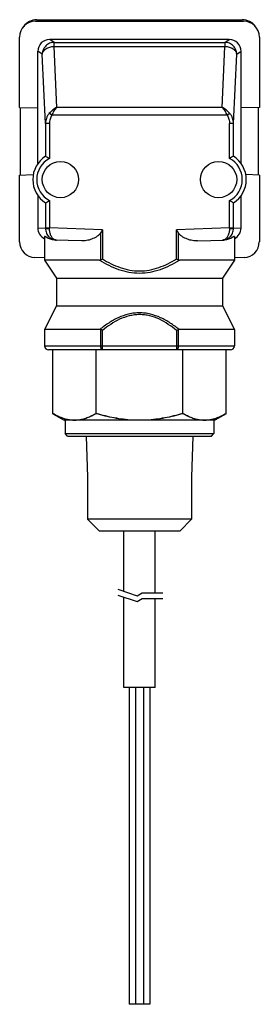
# Model space of a CAD drawing. Header units: inches. Extents: x 74 to 393, y -180 to 341.
# Tile 21 of 21: x 274 to 304, y 217 to 341. Entities that reach past the tile are written whole.
import ezdxf

# ---------------------------------------------------------------- set-up
doc = ezdxf.new("R2010")
doc.units = ezdxf.units.IN
doc.header["$LTSCALE"] = 0.595472
doc.header["$MEASUREMENT"] = 0
doc.layers.get('0').update_dxf_attribs({"linetype": 'CONTINUOUS'})
for name, color, linetype in [('I-0368-R30', 7, 'CONTINUOUS'), ('I-0369-R10', 7, 'CONTINUOUS'), ('I-0370-R10', 7, 'CONTINUOUS'), ('P-0525_D09-A10', 7, 'CONTINUOUS'), ('P-0526_D12-1-A10', 7, 'CONTINUOUS'), ('W-0130-XX0', 7, 'CONTINUOUS')]:
    doc.layers.add(name, color=color, linetype=linetype)

msp = doc.modelspace()

# ---------------------------------------------------------------- linework, layer by layer
for p, q in [((286.68, 269), (286.68, 276.6)), ((290.68, 268.79), (290.68, 276.6)), ((285.94, 269.24), (288.4, 268.41)), ((288.4, 268.41), (289, 268.79)), ((289, 268.79), (291.63, 268.79)), ((285.94, 268.52), (288.4, 267.69)), ((286.68, 256.82), (286.68, 268.27)), ((288.4, 267.69), (289, 268.06)), ((289, 268.06), (291.63, 268.06)), ((290.68, 256.82), (290.68, 268.06))]:
    msp.add_line(p, q)
at = {"layer": 'I-0368-R30', "color": 7, "linetype": 'Continuous'}
for p, q in [((277.71, 291.48), (277.71, 299.48)), ((283.19, 291.48), (283.19, 299.48)), ((294.16, 291.48), (294.16, 299.48)), ((299.65, 291.48), (299.65, 299.48)), ((277.71, 291.48), (277.73, 291.46)), ((299.63, 291.46), (299.65, 291.48)), ((281.94, 288.6), (282.1, 283.39)), ((295.42, 288.6), (295.26, 283.39))]:
    msp.add_line(p, q, dxfattribs=at)
for centre, radius, start, end in [((280.45, 294.76), 4.14, 263.9203, 276.0799), ((288.68, 307.18), 16.55, 266.9212, 273.0787), ((296.91, 294.76), 4.14, 263.92, 276.0797)]:
    msp.add_arc(centre, radius, start, end, dxfattribs=at)
for points, knots in [([(277.73, 291.46), (277.91, 291.36), (278.28, 291.16), (278.85, 290.92), (279.43, 290.74), (279.82, 290.67), (280.01, 290.65)], [0, 0, 0, 0, 0.260237, 0.513172, 0.75924, 1, 1, 1, 1]), ([(280.89, 290.65), (281.09, 290.67), (281.48, 290.74), (282.06, 290.92), (282.64, 291.17), (283.01, 291.37), (283.19, 291.48)], [0, 0, 0, 0, 0.240652, 0.48668, 0.739657, 1, 1, 1, 1]), ([(283.19, 291.48), (283.94, 291.26), (285.08, 290.98), (286.62, 290.74), (287.4, 290.67), (287.79, 290.65)], [0, 0, 0, 0, 0.499927, 0.749964, 1, 1, 1, 1]), ([(289.57, 290.65), (289.96, 290.67), (290.73, 290.74), (292.28, 290.98), (293.41, 291.26), (294.16, 291.48)], [0, 0, 0, 0, 0.250036, 0.500073, 1, 1, 1, 1]), ([(294.16, 291.48), (294.35, 291.37), (294.72, 291.17), (295.29, 290.92), (295.88, 290.74), (296.27, 290.67), (296.47, 290.65)], [0, 0, 0, 0, 0.260343, 0.51332, 0.759348, 1, 1, 1, 1]), ([(297.34, 290.65), (297.54, 290.67), (297.93, 290.74), (298.51, 290.92), (299.07, 291.16), (299.44, 291.36), (299.63, 291.46)], [0, 0, 0, 0, 0.24076, 0.486828, 0.739763, 1, 1, 1, 1])]:
    msp.add_open_spline(points, degree=3, knots=knots, dxfattribs=at)
at = {"layer": 'I-0369-R10', "color": 7, "linetype": 'Continuous'}
for p, q in [((277.71, 291.48), (277.71, 299.48)), ((283.19, 291.48), (283.19, 299.48)), ((294.16, 291.48), (294.16, 299.48)), ((299.65, 291.48), (299.65, 299.48)), ((277.73, 291.46), (277.71, 291.48)), ((277.71, 291.48), (277.73, 291.46)), ((299.63, 291.46), (299.65, 291.48)), ((299.63, 291.46), (299.65, 291.48))]:
    msp.add_line(p, q, dxfattribs=at)
for centre, radius, start, end in [((280.45, 294.76), 4.14, 263.9201, 276.0798), ((288.68, 307.18), 16.55, 266.9212, 273.0787), ((296.91, 294.76), 4.14, 263.9203, 276.0799)]:
    msp.add_arc(centre, radius, start, end, dxfattribs=at)
for points, knots in [([(277.73, 291.46), (277.91, 291.36), (278.28, 291.16), (278.85, 290.92), (279.43, 290.74), (279.82, 290.67), (280.01, 290.65)], [0, 0, 0, 0, 0.260237, 0.513172, 0.75924, 1, 1, 1, 1]), ([(280.89, 290.65), (281.09, 290.67), (281.48, 290.74), (282.06, 290.92), (282.64, 291.17), (283.01, 291.37), (283.19, 291.48)], [0, 0, 0, 0, 0.240652, 0.48668, 0.739657, 1, 1, 1, 1]), ([(283.19, 291.48), (283.94, 291.26), (285.08, 290.98), (286.62, 290.74), (287.4, 290.67), (287.79, 290.65)], [0, 0, 0, 0, 0.499927, 0.749964, 1, 1, 1, 1]), ([(289.57, 290.65), (289.96, 290.67), (290.73, 290.74), (292.28, 290.98), (293.41, 291.26), (294.16, 291.48)], [0, 0, 0, 0, 0.250036, 0.500073, 1, 1, 1, 1]), ([(294.16, 291.48), (294.35, 291.37), (294.72, 291.17), (295.29, 290.92), (295.88, 290.74), (296.27, 290.67), (296.47, 290.65)], [0, 0, 0, 0, 0.260343, 0.513319, 0.759348, 1, 1, 1, 1]), ([(297.34, 290.65), (297.54, 290.67), (297.93, 290.74), (298.51, 290.92), (299.07, 291.16), (299.44, 291.36), (299.63, 291.46)], [0, 0, 0, 0, 0.24076, 0.486828, 0.739763, 1, 1, 1, 1])]:
    msp.add_open_spline(points, degree=3, knots=knots, dxfattribs=at)
at = {"layer": 'I-0370-R10', "color": 7, "linetype": 'Continuous'}
for p, q in [((277.71, 291.42), (277.71, 299.48)), ((283.19, 291.42), (283.19, 299.48)), ((294.16, 291.42), (294.16, 299.48)), ((299.65, 291.42), (299.65, 299.48)), ((277.71, 291.42), (279.14, 290.6)), ((299.65, 291.42), (298.22, 290.6)), ((298.22, 290.6), (279.14, 290.6)), ((279.28, 290.6), (279.28, 288.9)), ((298.08, 290.6), (298.08, 288.9)), ((279.58, 288.6), (279.28, 288.9)), ((279.28, 288.9), (298.08, 288.9)), ((279.58, 288.6), (297.78, 288.6)), ((297.78, 288.6), (298.08, 288.9)), ((282.1, 283.39), (282.1, 278.1)), ((295.26, 283.39), (295.26, 278.1)), ((283.6, 276.6), (282.1, 278.1)), ((295.26, 278.1), (282.1, 278.1)), ((293.76, 276.6), (295.26, 278.1)), ((293.76, 276.6), (283.6, 276.6))]:
    msp.add_line(p, q, dxfattribs=at)
for points, knots in [([(279.27, 290.74), (279.14, 290.78), (278.6, 290.95), (278.08, 291.21), (277.71, 291.42)], [0, 0, 0, 0, 0.243013, 1, 1, 1, 1]), ([(283.19, 291.42), (283.01, 291.32), (282.64, 291.12), (282.07, 290.87), (281.49, 290.69), (281.09, 290.62), (280.9, 290.6)], [0, 0, 0, 0, 0.260315, 0.513289, 0.759335, 1, 1, 1, 1]), ([(287.79, 290.6), (287.4, 290.62), (286.62, 290.69), (285.08, 290.93), (283.94, 291.21), (283.19, 291.42)], [0, 0, 0, 0, 0.250036, 0.500072, 1, 1, 1, 1]), ([(294.16, 291.42), (293.41, 291.21), (292.28, 290.93), (290.74, 290.69), (289.96, 290.62), (289.57, 290.6)], [0, 0, 0, 0, 0.499928, 0.749964, 1, 1, 1, 1]), ([(296.46, 290.6), (296.26, 290.62), (295.87, 290.69), (295.29, 290.87), (294.72, 291.12), (294.35, 291.32), (294.16, 291.42)], [0, 0, 0, 0, 0.240665, 0.486711, 0.739685, 1, 1, 1, 1]), ([(299.65, 291.42), (299.52, 291.35), (299.02, 291.08), (298.49, 290.85), (298.08, 290.74)], [0, 0, 0, 0, 0.257621, 1, 1, 1, 1]), ([(280, 290.6), (279.94, 290.61), (279.7, 290.64), (279.45, 290.69), (279.27, 290.74)], [0, 0, 0, 0, 0.24801, 1, 1, 1, 1]), ([(298.08, 290.74), (298.02, 290.72), (297.78, 290.66), (297.54, 290.62), (297.35, 290.6)], [0, 0, 0, 0, 0.25245, 1, 1, 1, 1])]:
    msp.add_open_spline(points, degree=3, knots=knots, dxfattribs=at)
at = {"layer": 'P-0525_D09-A10', "color": 7, "linetype": 'Continuous'}
for p, q in [((275.52, 341), (301.84, 341)), ((273.52, 330.12), (273.52, 339)), ((277.88, 338.32), (277.32, 338.7)), ((300.04, 338.7), (277.32, 338.7)), ((277.88, 337.82), (277.88, 338.32)), ((277.88, 338.32), (299.48, 338.32)), ((299.48, 338.32), (300.04, 338.7)), ((299.48, 338.32), (299.48, 337.82)), ((303.84, 339), (303.84, 330.12)), ((275.82, 323.01), (275.82, 337.2)), ((276.38, 336.82), (275.82, 337.2)), ((278.24, 330.12), (277.88, 337.82)), ((277.88, 337.82), (299.48, 337.82)), ((299.12, 330.12), (299.48, 337.82)), ((300.97, 336.82), (301.54, 337.2)), ((301.54, 323.01), (301.54, 337.2)), ((276.79, 328.06), (276.38, 336.82)), ((300.56, 328.06), (300.97, 336.82)), ((273.52, 330.12), (275.82, 330.04)), ((273.62, 321.56), (273.62, 330.12)), ((299.12, 330.12), (278.24, 330.12)), ((303.84, 330.12), (301.54, 330.04)), ((303.74, 321.56), (303.74, 330.12)), ((277.6, 329.13), (277.27, 329.37)), ((299.76, 329.13), (277.6, 329.13)), ((300.09, 329.36), (299.76, 329.13)), ((276.79, 328.06), (276.79, 323.94)), ((277.29, 328.06), (276.79, 328.06)), ((277.29, 328.06), (277.29, 323.66)), ((300.07, 323.66), (300.07, 328.06)), ((300.56, 328.06), (300.07, 328.06)), ((300.56, 323.94), (300.56, 328.06)), ((273.52, 321.56), (275.24, 321.62)), ((273.52, 313.14), (273.52, 321.56)), ((303.84, 321.56), (302.11, 321.62)), ((303.84, 321.56), (303.84, 313.14)), ((275.82, 318.97), (275.82, 314.88)), ((301.54, 314.88), (301.54, 318.98)), ((276.79, 318.05), (276.79, 314.88)), ((277.29, 318.34), (277.29, 314.88)), ((300.07, 314.88), (300.07, 318.34)), ((300.56, 314.88), (300.56, 318.05)), ((275.82, 314.88), (276.79, 314.84)), ((276.79, 314.88), (277.29, 314.88)), ((276.79, 314.84), (276.79, 314.88)), ((283.99, 314.65), (277.29, 314.88)), ((277.29, 314.83), (277.29, 314.88)), ((300.07, 314.88), (293.37, 314.65)), ((300.07, 314.88), (300.56, 314.88)), ((300.07, 314.88), (300.07, 314.83)), ((300.56, 314.84), (301.54, 314.88)), ((300.56, 314.84), (300.56, 314.88)), ((276.68, 313.81), (276.68, 310.82)), ((283.78, 310.86), (283.78, 314.29)), ((283.99, 314.65), (283.99, 310.97)), ((293.37, 310.97), (293.37, 314.65)), ((293.57, 314.29), (293.57, 310.86)), ((300.68, 313.81), (300.68, 310.82)), ((281.35, 313.24), (277.97, 313.36)), ((296.01, 313.24), (299.38, 313.36)), ((276.68, 311.1), (275.45, 311.14)), ((301.91, 311.14), (300.68, 311.1)), ((276.68, 310.82), (278.18, 308.56)), ((283.61, 310.82), (276.68, 310.82)), ((300.68, 310.82), (293.75, 310.82)), ((300.68, 310.82), (299.18, 308.56)), ((278.18, 308.56), (278.18, 305.06)), ((278.18, 308.56), (299.18, 308.56)), ((299.18, 308.56), (299.18, 305.06)), ((278.18, 305.06), (276.68, 302.06)), ((278.18, 305.06), (299.18, 305.06)), ((299.18, 305.06), (300.68, 302.06)), ((276.68, 302.06), (276.68, 299.98)), ((283.67, 302.06), (276.68, 302.06)), ((283.78, 299.98), (283.78, 302.04)), ((283.99, 299.48), (283.99, 301.94)), ((293.37, 301.94), (293.37, 299.48)), ((293.57, 302.04), (293.57, 299.98)), ((300.68, 302.06), (293.68, 302.06)), ((300.68, 302.06), (300.68, 299.98)), ((276.68, 299.98), (300.68, 299.98)), ((300.18, 299.48), (277.18, 299.48))]:
    msp.add_line(p, q, dxfattribs=at)
for centre in [(278.68, 321), (298.68, 321)]:
    msp.add_circle(centre, 2.3, dxfattribs=at)
for centre, radius, start, end in [((278.68, 321), 3.5, 122.637, 237.363), ((278.68, 321), 3, 117.5359, 242.4641), ((298.68, 321), 3, 297.5359, 62.4641), ((298.68, 321), 3.5, 302.637, 57.363), ((278.23, 314.01), 0.669, 247.5676, 248.5581), ((299.13, 314.01), 0.669, 291.4386, 292.5065), ((254.31, 364.07), 60.83, 298.981, 299.2008), ((323.54, 364.95), 61.84, 240.8016, 241.0178), ((254.56, 239.97), 68.61, 64.5986, 64.787), ((323.48, 238.52), 70.21, 115.2148, 115.3989), ((277.18, 299.98), 0.5, 180, 270), ((300.18, 299.98), 0.5, 270, 0)]:
    msp.add_arc(centre, radius, start, end, dxfattribs=at)
for centre, major_axis, ratio, start_param, end_param in [((275.52, 338.99), (1.42, -1.42), 0.998783, 2.356803, 3.926382), ((301.83, 338.99), (-1.42, -1.42), 0.998783, 2.356803, 3.926382), ((277.32, 337.19), (1.25, -0.83), 0.998023, 2.159478, 3.728448), ((300.03, 337.19), (1.25, 0.83), 0.998023, -0.586855, 0.982115), ((277.32, 314.88), (1.5, -0.05), 0.998628, -3.106734, -1.983443), ((300.03, 314.88), (1.5, 0.05), 0.998628, -1.15815, -0.034859), ((275.52, 313.14), (1.44, 1.39), 0.998824, 2.374562, 3.909255), ((301.83, 313.14), (-1.44, 1.39), 0.998824, 2.37393, 3.908623)]:
    msp.add_ellipse(centre, major_axis=major_axis, ratio=ratio, start_param=start_param, end_param=end_param, dxfattribs=at)
for points, knots in [([(277.88, 338.32), (277.78, 338.32), (277.59, 338.3), (277.21, 338.19), (276.8, 337.91), (276.52, 337.49), (276.4, 337.12), (276.38, 336.92), (276.38, 336.82)], [0, 0, 0, 0, 0.125164, 0.25047, 0.499877, 0.749357, 0.874743, 1, 1, 1, 1]), ([(300.97, 336.82), (300.97, 336.92), (300.95, 337.12), (300.84, 337.49), (300.56, 337.91), (300.14, 338.19), (299.77, 338.3), (299.57, 338.32), (299.48, 338.32)], [0, 0, 0, 0, 0.125257, 0.250643, 0.500123, 0.74953, 0.874837, 1, 1, 1, 1]), ([(276.38, 336.82), (276.39, 336.89), (276.42, 337.02), (276.51, 337.2), (276.66, 337.37), (276.91, 337.58), (277.33, 337.76), (277.69, 337.81), (277.88, 337.82)], [0, 0, 0, 0, 0.099207, 0.204106, 0.317241, 0.43976, 0.709532, 1, 1, 1, 1]), ([(299.48, 337.82), (299.66, 337.81), (300.03, 337.76), (300.44, 337.58), (300.7, 337.37), (300.85, 337.2), (300.94, 337.02), (300.97, 336.89), (300.97, 336.82)], [0, 0, 0, 0, 0.290467, 0.560238, 0.682757, 0.795892, 0.900792, 1, 1, 1, 1]), ([(278.24, 330.12), (278.06, 330.03), (277.71, 329.8), (277.41, 329.52), (277.27, 329.37)], [0, 0, 0, 0, 0.491215, 1, 1, 1, 1]), ([(277.6, 329.13), (277.69, 329.31), (277.88, 329.66), (278.12, 329.98), (278.24, 330.12)], [0, 0, 0, 0, 0.523483, 1, 1, 1, 1]), ([(300.09, 329.36), (299.95, 329.52), (299.64, 329.8), (299.3, 330.03), (299.12, 330.12)], [0, 0, 0, 0, 0.508801, 1, 1, 1, 1]), ([(299.12, 330.12), (299.24, 329.98), (299.47, 329.66), (299.67, 329.31), (299.76, 329.13)], [0, 0, 0, 0, 0.476494, 1, 1, 1, 1]), ([(277.27, 329.37), (277.19, 329.28), (277.05, 329.08), (276.85, 328.65), (276.79, 328.29), (276.79, 328.06)], [0, 0, 0, 0, 0.251397, 0.501953, 1, 1, 1, 1]), ([(277.6, 329.13), (277.49, 328.97), (277.34, 328.62), (277.29, 328.25), (277.29, 328.06)], [0, 0, 0, 0, 0.499452, 1, 1, 1, 1]), ([(299.76, 329.13), (299.87, 328.97), (300.02, 328.62), (300.07, 328.25), (300.07, 328.06)], [0, 0, 0, 0, 0.499448, 1, 1, 1, 1]), ([(300.56, 328.06), (300.56, 328.29), (300.5, 328.65), (300.31, 329.08), (300.17, 329.28), (300.09, 329.36)], [0, 0, 0, 0, 0.498059, 0.74861, 1, 1, 1, 1]), ([(276.79, 323.94), (276.79, 323.94), (276.79, 323.94), (276.79, 323.94), (276.79, 323.94)], [0, 0, 0, 0, 0.506371, 1, 1, 1, 1]), ([(276.79, 323.94), (276.81, 323.93), (276.98, 323.84), (277.14, 323.75), (277.29, 323.66)], [0, 0, 0, 0, 0.101031, 1, 1, 1, 1]), ([(300.56, 323.94), (300.55, 323.93), (300.38, 323.84), (300.21, 323.75), (300.07, 323.66)], [0, 0, 0, 0, 0.101031, 1, 1, 1, 1]), ([(300.56, 323.94), (300.56, 323.94), (300.57, 323.94), (300.57, 323.94), (300.57, 323.94)], [0, 0, 0, 0, 0.493629, 1, 1, 1, 1]), ([(276.79, 318.05), (276.81, 318.06), (276.98, 318.15), (277.14, 318.25), (277.29, 318.34)], [0, 0, 0, 0, 0.101031, 1, 1, 1, 1]), ([(276.79, 318.05), (276.79, 318.05), (276.79, 318.05), (276.79, 318.05), (276.79, 318.05)], [0, 0, 0, 0, 0.493629, 1, 1, 1, 1]), ([(300.56, 318.05), (300.55, 318.06), (300.38, 318.15), (300.21, 318.25), (300.07, 318.34)], [0, 0, 0, 0, 0.101031, 1, 1, 1, 1]), ([(300.57, 318.05), (300.57, 318.05), (300.57, 318.05), (300.56, 318.05), (300.56, 318.05)], [0, 0, 0, 0, 0.506371, 1, 1, 1, 1]), ([(276.79, 314.85), (276.79, 314.84), (276.8, 314.84), (276.81, 314.84), (276.82, 314.84), (276.85, 314.84), (276.89, 314.84), (276.95, 314.83), (277.02, 314.83), (277.11, 314.83), (277.2, 314.83), (277.26, 314.83), (277.29, 314.83)], [0, 0, 0, 0, 0.009989, 0.028632, 0.05588, 0.091566, 0.187075, 0.311556, 0.460731, 0.629388, 0.811658, 1, 1, 1, 1]), ([(276.79, 314.84), (276.79, 314.74), (276.81, 314.53), (276.93, 314.15), (277.2, 313.74), (277.59, 313.48), (277.93, 313.37), (278.1, 313.35), (278.19, 313.35)], [0, 0, 0, 0, 0.139045, 0.274992, 0.531495, 0.770236, 0.88579, 1, 1, 1, 1]), ([(277.97, 313.4), (277.92, 313.41), (277.83, 313.47), (277.7, 313.57), (277.59, 313.72), (277.44, 313.96), (277.32, 314.33), (277.29, 314.66), (277.29, 314.83)], [0, 0, 0, 0, 0.091372, 0.19039, 0.299139, 0.418983, 0.69222, 1, 1, 1, 1]), ([(299.17, 313.35), (299.25, 313.35), (299.43, 313.37), (299.76, 313.48), (300.15, 313.74), (300.43, 314.15), (300.54, 314.53), (300.56, 314.74), (300.56, 314.84)], [0, 0, 0, 0, 0.11421, 0.229767, 0.468508, 0.725011, 0.860957, 1, 1, 1, 1]), ([(300.07, 314.83), (300.07, 314.66), (300.04, 314.33), (299.91, 313.96), (299.77, 313.72), (299.65, 313.58), (299.53, 313.47), (299.43, 313.42), (299.39, 313.4)], [0, 0, 0, 0, 0.307719, 0.580946, 0.700803, 0.809572, 0.908611, 1, 1, 1, 1]), ([(300.07, 314.83), (300.1, 314.83), (300.16, 314.83), (300.25, 314.83), (300.33, 314.83), (300.41, 314.83), (300.47, 314.84), (300.51, 314.84), (300.54, 314.84), (300.55, 314.84), (300.56, 314.84), (300.56, 314.84), (300.56, 314.84)], [0, 0, 0, 0, 0.188328, 0.370585, 0.53923, 0.688396, 0.812872, 0.908381, 0.944071, 0.971327, 0.989984, 1, 1, 1, 1]), ([(277.97, 313.36), (277.87, 313.36), (277.68, 313.38), (277.42, 313.45), (277.23, 313.53), (277.1, 313.59), (277.01, 313.64), (276.93, 313.69), (276.87, 313.73), (276.81, 313.76), (276.77, 313.79), (276.73, 313.81), (276.7, 313.82), (276.69, 313.82), (276.68, 313.81), (276.68, 313.81), (276.68, 313.81)], [0, 0, 0, 0, 0.215242, 0.408097, 0.578668, 0.655189, 0.725388, 0.788761, 0.84462, 0.8922, 0.930728, 0.95959, 0.978928, 0.990162, 0.994628, 1, 1, 1, 1]), ([(283.78, 314.29), (283.72, 314.19), (283.56, 313.99), (283.26, 313.77), (282.95, 313.6), (282.53, 313.42), (282, 313.27), (281.56, 313.23), (281.35, 313.24)], [0, 0, 0, 0, 0.136568, 0.269305, 0.39884, 0.525338, 0.768898, 1, 1, 1, 1]), ([(283.99, 314.65), (283.97, 314.62), (283.9, 314.5), (283.83, 314.38), (283.78, 314.29)], [0, 0, 0, 0, 0.251796, 1, 1, 1, 1]), ([(293.57, 314.29), (293.56, 314.32), (293.49, 314.44), (293.42, 314.56), (293.37, 314.65)], [0, 0, 0, 0, 0.247462, 1, 1, 1, 1]), ([(296.01, 313.24), (295.8, 313.23), (295.36, 313.27), (294.83, 313.42), (294.4, 313.6), (294.09, 313.77), (293.8, 313.99), (293.63, 314.19), (293.57, 314.29)], [0, 0, 0, 0, 0.2311, 0.474658, 0.601155, 0.73069, 0.863428, 1, 1, 1, 1]), ([(300.68, 313.81), (300.68, 313.81), (300.68, 313.81), (300.67, 313.82), (300.65, 313.82), (300.63, 313.81), (300.59, 313.79), (300.55, 313.76), (300.49, 313.73), (300.42, 313.69), (300.35, 313.64), (300.26, 313.59), (300.13, 313.53), (299.94, 313.45), (299.67, 313.38), (299.48, 313.36), (299.38, 313.36)], [0, 0, 0, 0, 0.005372, 0.009838, 0.021072, 0.040409, 0.069271, 0.107801, 0.155381, 0.21124, 0.274612, 0.344811, 0.421332, 0.591903, 0.784759, 1, 1, 1, 1]), ([(278.19, 313.35), (278.17, 313.35), (278.1, 313.35), (278.03, 313.37), (277.98, 313.39)], [0, 0, 0, 0, 0.247199, 1, 1, 1, 1]), ([(299.37, 313.39), (299.36, 313.38), (299.29, 313.36), (299.22, 313.35), (299.17, 313.35)], [0, 0, 0, 0, 0.254974, 1, 1, 1, 1]), ([(283.99, 310.97), (284.34, 310.75), (285.07, 310.35), (286.22, 309.86), (287.43, 309.54), (288.26, 309.46), (288.68, 309.46)], [0, 0, 0, 0, 0.250043, 0.500051, 0.750019, 1, 1, 1, 1]), ([(288.68, 309.46), (289.09, 309.46), (289.93, 309.54), (291.14, 309.86), (292.29, 310.35), (293.01, 310.75), (293.37, 310.97)], [0, 0, 0, 0, 0.249955, 0.499935, 0.749963, 1, 1, 1, 1]), ([(283.61, 310.82), (283.63, 310.82), (283.69, 310.82), (283.75, 310.84), (283.78, 310.86)], [0, 0, 0, 0, 0.248899, 1, 1, 1, 1]), ([(283.61, 310.82), (283.99, 310.58), (284.78, 310.14), (286.02, 309.62), (287.33, 309.27), (288.23, 309.19), (288.68, 309.19)], [0, 0, 0, 0, 0.250035, 0.500039, 0.75001, 1, 1, 1, 1]), ([(288.68, 309.19), (289.13, 309.19), (290.03, 309.27), (291.33, 309.62), (292.58, 310.14), (293.36, 310.58), (293.75, 310.82)], [0, 0, 0, 0, 0.249944, 0.499926, 0.74995, 1, 1, 1, 1]), ([(293.57, 310.86), (293.59, 310.85), (293.64, 310.83), (293.7, 310.82), (293.75, 310.82)], [0, 0, 0, 0, 0.253224, 1, 1, 1, 1]), ([(288.68, 304.16), (288.45, 304.16), (287.99, 304.14), (287.3, 304.01), (286.64, 303.81), (285.78, 303.47), (284.78, 302.9), (284.03, 302.35), (283.67, 302.06)], [0, 0, 0, 0, 0.12504, 0.250116, 0.375171, 0.500217, 0.750089, 1, 1, 1, 1]), ([(288.68, 303.94), (288.46, 303.94), (288.03, 303.91), (287.17, 303.75), (286.15, 303.38), (285.02, 302.73), (284.32, 302.21), (283.99, 301.94)], [0, 0, 0, 0, 0.125073, 0.250181, 0.500052, 0.750004, 1, 1, 1, 1]), ([(293.68, 302.06), (293.32, 302.35), (292.58, 302.9), (291.37, 303.58), (290.28, 303.97), (289.37, 304.14), (288.91, 304.16), (288.68, 304.16)], [0, 0, 0, 0, 0.250093, 0.500091, 0.749922, 0.874967, 1, 1, 1, 1]), ([(293.37, 301.94), (293.03, 302.21), (292.34, 302.73), (291.21, 303.38), (290.18, 303.76), (289.33, 303.91), (288.9, 303.94), (288.68, 303.94)], [0, 0, 0, 0, 0.250103, 0.500108, 0.749932, 0.874972, 1, 1, 1, 1]), ([(283.78, 302.04), (283.78, 302.04), (283.74, 302.05), (283.7, 302.06), (283.67, 302.06)], [0, 0, 0, 0, 0.252505, 1, 1, 1, 1]), ([(293.68, 302.06), (293.67, 302.06), (293.64, 302.06), (293.6, 302.05), (293.57, 302.04)], [0, 0, 0, 0, 0.249213, 1, 1, 1, 1]), ([(283.99, 299.48), (283.97, 299.48), (283.94, 299.49), (283.91, 299.52), (283.87, 299.57), (283.84, 299.63), (283.82, 299.71), (283.79, 299.82), (283.78, 299.92), (283.78, 299.98)], [0, 0, 0, 0, 0.070997, 0.153695, 0.254509, 0.374953, 0.513547, 0.667014, 1, 1, 1, 1]), ([(293.57, 299.98), (293.57, 299.92), (293.57, 299.82), (293.54, 299.71), (293.52, 299.63), (293.49, 299.57), (293.45, 299.52), (293.41, 299.49), (293.38, 299.48), (293.37, 299.48)], [0, 0, 0, 0, 0.332986, 0.486455, 0.625049, 0.745493, 0.846307, 0.929005, 1, 1, 1, 1])]:
    msp.add_open_spline(points, degree=3, knots=knots, dxfattribs=at)
at = {"layer": 'P-0526_D12-1-A10', "color": 7, "linetype": 'Continuous'}
msp.add_line((275.68, 341.19), (301.68, 341.19), dxfattribs=at)
for centre, start, end in [((275.68, 339.19), 90, 144.9134), ((301.68, 339.19), 35.0866, 90)]:
    msp.add_arc(centre, 2, start, end, dxfattribs=at)
at = {"layer": 'W-0130-XX0', "color": 7, "linetype": 'Continuous'}
for p, q in [((290.68, 256.82), (286.68, 256.82)), ((287.37, 256.82), (287.37, 216.82)), ((288.18, 256.82), (288.18, 216.82)), ((289.18, 256.82), (289.18, 216.82)), ((289.99, 256.82), (289.99, 216.82)), ((288.18, 216.82), (287.37, 216.82)), ((289.99, 216.82), (288.18, 216.82))]:
    msp.add_line(p, q, dxfattribs=at)

doc.saveas('drawing.dxf')
